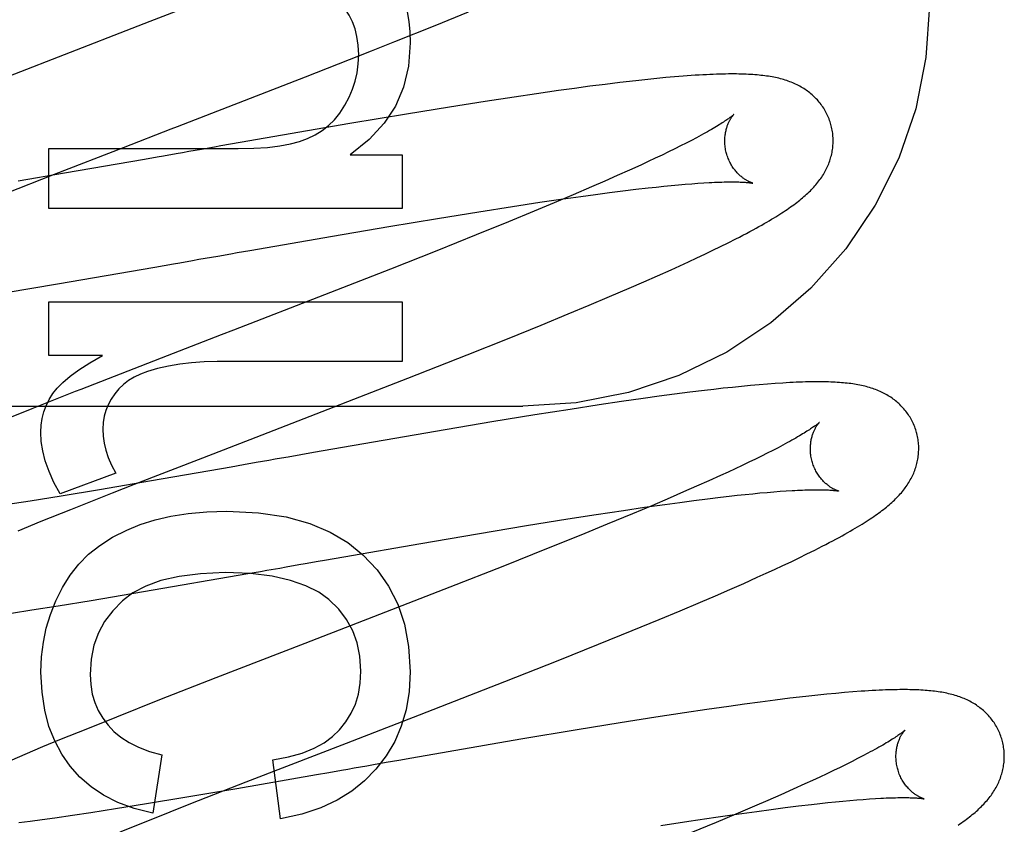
# Model space of a CAD drawing. Header units: inches. Extents: x 0 to 184, y 0 to 119.
# Tile 37 of 113: x 92.86 to 93.042, y 39.857 to 40.006. Entities that reach past the tile are written whole.
import ezdxf

# ---------------------------------------------------------------- set-up
doc = ezdxf.new("R2010")
doc.units = ezdxf.units.IN
doc.header["$LTSCALE"] = 10.121375
doc.header["$MEASUREMENT"] = 0
doc.linetypes.add('HIDDEN', pattern=[0.2, 0.1, -0.1])
doc.layers.add('DEFAULT_2', color=8, linetype='HIDDEN')

msp = doc.modelspace()

# ---------------------------------------------------------------- linework, layer by layer
at = {"layer": 'DEFAULT_2', "color": 8, "linetype": 'HIDDEN'}
for p, q in [((92.96527, 43.40315), (92.96527, 37.90265)), ((92.93656, 40.00455), (92.9427, 40.00705)), ((92.92914, 40.00157), (92.93656, 40.00455)), ((92.92481, 39.99985), (92.92914, 40.00157)), ((92.91262, 39.99506), (92.92481, 39.99985)), ((92.97747, 39.99477), (92.97581, 39.99461)), ((92.9791, 39.99493), (92.97747, 39.99477)), ((92.98071, 39.99507), (92.9791, 39.99493)), ((92.9823, 39.9952), (92.98071, 39.99507)), ((92.96225, 39.99295), (92.9593, 39.99254)), ((92.96511, 39.99333), (92.96225, 39.99295)), ((92.96791, 39.99369), (92.96511, 39.99333)), ((92.97063, 39.99402), (92.96791, 39.99369)), ((92.9724, 39.99423), (92.97063, 39.99402)), ((92.97412, 39.99442), (92.9724, 39.99423)), ((92.97581, 39.99461), (92.97412, 39.99442)), ((92.95112, 39.99135), (92.94579, 39.99054)), ((92.95527, 39.99197), (92.95112, 39.99135)), ((92.9593, 39.99254), (92.95527, 39.99197)), ((92.93919, 39.98949), (92.93126, 39.9882)), ((92.94579, 39.99054), (92.93919, 39.98949)), ((92.93126, 39.9882), (92.92079, 39.98644)), ((92.92079, 39.98644), (92.9006, 39.98295)), ((92.98478, 39.98384), (92.98386, 39.98336)), ((92.86632, 39.9771), (92.87906, 39.98206)), ((92.9006, 39.98295), (92.89703, 39.98232)), ((92.98185, 39.98233), (92.98076, 39.98179)), ((92.98289, 39.98285), (92.98185, 39.98233)), ((92.98386, 39.98336), (92.98289, 39.98285)), ((92.86529, 39.98183), (92.90022, 39.98183)), ((92.86529, 39.97078), (92.86529, 39.98183)), ((92.88524, 39.98026), (92.88291, 39.97985)), ((92.92091, 39.98066), (92.93049, 39.98066)), ((92.93049, 39.98066), (92.93049, 39.97078)), ((92.97842, 39.98065), (92.97717, 39.98005)), ((92.97962, 39.98123), (92.97842, 39.98065)), ((92.98076, 39.98179), (92.97962, 39.98123)), ((92.88291, 39.97985), (92.86819, 39.97729)), ((92.97451, 39.97881), (92.9724, 39.97785)), ((92.97587, 39.97944), (92.97451, 39.97881)), ((92.97717, 39.98005), (92.97587, 39.97944)), ((92.85731, 39.97356), (92.86632, 39.9771)), ((92.86819, 39.97729), (92.8596, 39.97583)), ((92.97017, 39.97685), (92.96785, 39.97582)), ((92.9724, 39.97785), (92.97017, 39.97685)), ((92.96543, 39.97476), (92.96205, 39.97332)), ((92.96785, 39.97582), (92.96543, 39.97476)), ((92.97589, 39.97459), (92.97735, 39.97475)), ((92.97735, 39.97475), (92.97877, 39.9749)), ((92.97877, 39.9749), (92.98013, 39.97503)), ((92.98013, 39.97503), (92.98144, 39.97515)), ((92.98144, 39.97515), (92.9827, 39.97526)), ((92.9827, 39.97526), (92.9839, 39.97536)), ((92.9839, 39.97536), (92.98504, 39.97544)), ((92.98504, 39.97544), (92.98613, 39.97551)), ((92.96205, 39.97332), (92.95853, 39.97182)), ((92.95973, 39.9725), (92.96344, 39.97302)), ((92.96344, 39.97302), (92.96612, 39.97339)), ((92.96612, 39.97339), (92.96871, 39.97373)), ((92.96871, 39.97373), (92.97121, 39.97404)), ((92.97121, 39.97404), (92.9736, 39.97433)), ((92.9736, 39.97433), (92.97589, 39.97459)), ((92.94461, 39.9702), (92.95086, 39.97118)), ((92.95086, 39.97118), (92.95587, 39.97194)), ((92.95853, 39.97182), (92.95486, 39.97029)), ((92.95587, 39.97194), (92.95973, 39.9725)), ((92.93049, 39.97078), (92.86529, 39.97078)), ((92.93702, 39.96897), (92.94461, 39.9702)), ((92.95486, 39.97029), (92.95009, 39.96833)), ((92.91765, 39.96571), (92.92804, 39.96748)), ((92.92804, 39.96748), (92.93702, 39.96897)), ((92.95009, 39.96833), (92.94413, 39.9659)), ((92.90238, 39.96306), (92.91765, 39.96571)), ((92.94413, 39.9659), (92.93688, 39.963)), ((92.98922, 39.96376), (92.99063, 39.96446)), ((92.99063, 39.96446), (92.99202, 39.96516)), ((92.89532, 39.96182), (92.89649, 39.96202)), ((92.90002, 39.96264), (92.90238, 39.96306)), ((92.98484, 39.96166), (92.98634, 39.96237)), ((92.98634, 39.96237), (92.9878, 39.96307)), ((92.9878, 39.96307), (92.98922, 39.96376)), ((92.88483, 39.95998), (92.88831, 39.96059)), ((92.9801, 39.95949), (92.98172, 39.96022)), ((92.98172, 39.96022), (92.9833, 39.96095)), ((92.9833, 39.96095), (92.98484, 39.96166)), ((92.86685, 39.95687), (92.88483, 39.95998)), ((92.92721, 39.95918), (92.91615, 39.95486)), ((92.97504, 39.95724), (92.97761, 39.95837)), ((92.97761, 39.95837), (92.9801, 39.95949)), ((92.85738, 39.95528), (92.86685, 39.95687)), ((92.97239, 39.95609), (92.97504, 39.95724)), ((92.96875, 39.95453), (92.97239, 39.95609)), ((92.86529, 39.95359), (92.93049, 39.95359)), ((92.86529, 39.94364), (92.86529, 39.95359)), ((92.93049, 39.95359), (92.93049, 39.94254)), ((92.9611, 39.95133), (92.96499, 39.95295)), ((92.96499, 39.95295), (92.96875, 39.95453)), ((92.9561, 39.94928), (92.9611, 39.95133)), ((92.94991, 39.94677), (92.9561, 39.94928)), ((92.89709, 39.94748), (92.88713, 39.94362)), ((92.94245, 39.9438), (92.94991, 39.94677)), ((92.93149, 39.93948), (92.94245, 39.9438)), ((92.87517, 39.94364), (92.86529, 39.94364)), ((92.88713, 39.94362), (92.87116, 39.9374)), ((92.93049, 39.94254), (92.89635, 39.94254)), ((92.99786, 39.93839), (92.99633, 39.93826)), ((92.99932, 39.9385), (92.99786, 39.93839)), ((92.98075, 39.93652), (92.97789, 39.93614)), ((92.98354, 39.93688), (92.98075, 39.93652)), ((92.98625, 39.93721), (92.98354, 39.93688)), ((92.988, 39.93742), (92.98625, 39.93721)), ((92.98973, 39.93761), (92.988, 39.93742)), ((92.99142, 39.93779), (92.98973, 39.93761)), ((92.99309, 39.93797), (92.99142, 39.93779)), ((92.99474, 39.93812), (92.99309, 39.93797)), ((92.99633, 39.93826), (92.99474, 39.93812)), ((92.97094, 39.93516), (92.96681, 39.93455)), ((92.97496, 39.93573), (92.97094, 39.93516)), ((92.97789, 39.93614), (92.97496, 39.93573)), ((92.47777, 39.93432), (92.95277, 39.93432)), ((92.86217, 39.93384), (92.85648, 39.93156)), ((92.9615, 39.93373), (92.95493, 39.93269)), ((92.96681, 39.93455), (92.9615, 39.93373)), ((92.94703, 39.9314), (92.93661, 39.92965)), ((92.95493, 39.93269), (92.94703, 39.9314)), ((92.93661, 39.92965), (92.91769, 39.92639)), ((92.91414, 39.92576), (92.91177, 39.92535)), ((92.91769, 39.92639), (92.91414, 39.92576)), ((92.99785, 39.92564), (92.99677, 39.9251)), ((92.99887, 39.92616), (92.99785, 39.92564)), ((92.99983, 39.92666), (92.99887, 39.92616)), ((93.00073, 39.92714), (92.99983, 39.92666)), ((92.88106, 39.9199), (92.89367, 39.92481)), ((92.90355, 39.92391), (92.90122, 39.9235)), ((92.91177, 39.92535), (92.90941, 39.92494)), ((92.99446, 39.92397), (92.99322, 39.92338)), ((92.99564, 39.92455), (92.99446, 39.92397)), ((92.99677, 39.9251), (92.99564, 39.92455)), ((92.8989, 39.92309), (92.88423, 39.92055)), ((92.90122, 39.9235), (92.8989, 39.92309)), ((92.9906, 39.92216), (92.98921, 39.92152)), ((92.99193, 39.92278), (92.9906, 39.92216)), ((92.99322, 39.92338), (92.99193, 39.92278)), ((92.87763, 39.92197), (92.86738, 39.91817)), ((92.88423, 39.92055), (92.87462, 39.91891)), ((92.98704, 39.92054), (92.98477, 39.91953)), ((92.98921, 39.92152), (92.98704, 39.92054)), ((92.87462, 39.91891), (92.86755, 39.91774)), ((92.87703, 39.91832), (92.88106, 39.9199)), ((92.98241, 39.91849), (92.97994, 39.91742)), ((92.98477, 39.91953), (92.98241, 39.91849)), ((92.9965, 39.9183), (92.9978, 39.91841)), ((92.9978, 39.91841), (92.99904, 39.91852)), ((92.99904, 39.91852), (93.00022, 39.91861)), ((93.00022, 39.91861), (93.00135, 39.91868)), ((92.86182, 39.91681), (92.8573, 39.91611)), ((92.86755, 39.91774), (92.86182, 39.91681)), ((92.86932, 39.91527), (92.87703, 39.91832)), ((92.97994, 39.91742), (92.97652, 39.91596)), ((92.97897, 39.9162), (92.98168, 39.91657)), ((92.98168, 39.91657), (92.9843, 39.91691)), ((92.9843, 39.91691), (92.98682, 39.91723)), ((92.98682, 39.91723), (92.98924, 39.91752)), ((92.98924, 39.91752), (92.99079, 39.9177)), ((92.99079, 39.9177), (92.9923, 39.91787)), ((92.9923, 39.91787), (92.99375, 39.91802)), ((92.99375, 39.91802), (92.99515, 39.91817)), ((92.99515, 39.91817), (92.9965, 39.9183)), ((92.86388, 39.91308), (92.86932, 39.91527)), ((92.96627, 39.91433), (92.97132, 39.9151)), ((92.97132, 39.9151), (92.97522, 39.91567)), ((92.97652, 39.91596), (92.97296, 39.91446)), ((92.97522, 39.91567), (92.97897, 39.9162)), ((92.85959, 39.91134), (92.86388, 39.91308)), ((92.9534, 39.91228), (92.96102, 39.91351)), ((92.96102, 39.91351), (92.96627, 39.91433)), ((92.97296, 39.91446), (92.9683, 39.91253)), ((92.94437, 39.91078), (92.9534, 39.91228)), ((92.9683, 39.91253), (92.96345, 39.91054)), ((92.93391, 39.909), (92.94437, 39.91078)), ((92.96345, 39.91054), (92.95741, 39.9081)), ((92.91972, 39.90654), (92.93391, 39.909)), ((92.95741, 39.9081), (92.94903, 39.90476)), ((93.00516, 39.90705), (93.0066, 39.90776)), ((93.0066, 39.90776), (93.00798, 39.90846)), ((92.91616, 39.90591), (92.91972, 39.90654)), ((93.00224, 39.90563), (93.00371, 39.90634)), ((93.00371, 39.90634), (93.00516, 39.90705)), ((92.90202, 39.90343), (92.90436, 39.90384)), ((92.90788, 39.90446), (92.90906, 39.90467)), ((92.94903, 39.90476), (92.93927, 39.90092)), ((92.99762, 39.90348), (92.9992, 39.90421)), ((92.9992, 39.90421), (93.00073, 39.90492)), ((93.00073, 39.90492), (93.00224, 39.90563)), ((92.88273, 39.9001), (92.90202, 39.90343)), ((92.9935, 39.90162), (92.996, 39.90274)), ((92.996, 39.90274), (92.99762, 39.90348)), ((92.93927, 39.90092), (92.93263, 39.89834)), ((92.98826, 39.89933), (92.99091, 39.90049)), ((92.99091, 39.90049), (92.9935, 39.90162)), ((92.86702, 39.89749), (92.87312, 39.89848)), ((92.87312, 39.89848), (92.88273, 39.9001)), ((92.98553, 39.89816), (92.98826, 39.89933)), ((92.8584, 39.89614), (92.86215, 39.89672)), ((92.86215, 39.89672), (92.86702, 39.89749)), ((92.97791, 39.89496), (92.98178, 39.89658)), ((92.98178, 39.89658), (92.98553, 39.89816)), ((92.97292, 39.89291), (92.97791, 39.89496)), ((92.96672, 39.8904), (92.97292, 39.89291)), ((92.95927, 39.88741), (92.96672, 39.8904)), ((92.94939, 39.88351), (92.95927, 39.88741)), ((92.89612, 39.88419), (92.88568, 39.88011)), ((92.93368, 39.87739), (92.94939, 39.88351)), ((93.00202, 39.88042), (92.99931, 39.88009)), ((93.00377, 39.88063), (93.00202, 39.88042)), ((93.0055, 39.88082), (93.00377, 39.88063)), ((93.00719, 39.881), (93.0055, 39.88082)), ((93.00886, 39.88117), (93.00719, 39.881)), ((93.0105, 39.88133), (93.00886, 39.88117)), ((93.01211, 39.88147), (93.0105, 39.88133)), ((93.01366, 39.8816), (93.01211, 39.88147)), ((92.88568, 39.88011), (92.87774, 39.87697)), ((92.99072, 39.87894), (92.9867, 39.87836)), ((92.99366, 39.87935), (92.99072, 39.87894)), ((92.99652, 39.87973), (92.99366, 39.87935)), ((92.99931, 39.88009), (92.99652, 39.87973)), ((92.87774, 39.87697), (92.87208, 39.87469)), ((92.97726, 39.87694), (92.97068, 39.87589)), ((92.98257, 39.87775), (92.97726, 39.87694)), ((92.9867, 39.87836), (92.98257, 39.87775)), ((92.97068, 39.87589), (92.96279, 39.87461)), ((92.87208, 39.87469), (92.86758, 39.87286)), ((92.96279, 39.87461), (92.95236, 39.87286)), ((92.86413, 39.87144), (92.86082, 39.87005)), ((92.86758, 39.87286), (92.86413, 39.87144)), ((92.95236, 39.87286), (92.93225, 39.86938)), ((92.86082, 39.87005), (92.85844, 39.86903)), ((92.8861, 39.86997), (92.88444, 39.85923)), ((92.93225, 39.86938), (92.92988, 39.86897)), ((93.01452, 39.8693), (93.01349, 39.86878)), ((93.0155, 39.8698), (93.01452, 39.8693)), ((93.01641, 39.87029), (93.0155, 39.8698)), ((92.90171, 39.86501), (92.90918, 39.86791)), ((92.90802, 39.85819), (92.90661, 39.86905)), ((92.92752, 39.86855), (92.92516, 39.86814)), ((92.92988, 39.86897), (92.92752, 39.86855)), ((93.01127, 39.86768), (93.01007, 39.8671)), ((93.01241, 39.86824), (93.01127, 39.86768)), ((93.01349, 39.86878), (93.01241, 39.86824)), ((92.91464, 39.8663), (92.89998, 39.86375)), ((92.91696, 39.8667), (92.91464, 39.8663)), ((92.91929, 39.86711), (92.91696, 39.8667)), ((93.00753, 39.8659), (93.00618, 39.86527)), ((93.00883, 39.86651), (93.00753, 39.8659)), ((93.01007, 39.8671), (93.00883, 39.86651)), ((92.8915, 39.86101), (92.90171, 39.86501)), ((93.00479, 39.86463), (93.00261, 39.86365)), ((93.00618, 39.86527), (93.00479, 39.86463)), ((92.89037, 39.86211), (92.8833, 39.86094)), ((92.89998, 39.86375), (92.89037, 39.86211)), ((93.00032, 39.86263), (92.99794, 39.86159)), ((93.00261, 39.86365), (93.00032, 39.86263)), ((92.8833, 39.86094), (92.87756, 39.86001)), ((92.88384, 39.85797), (92.8915, 39.86101)), ((92.99546, 39.86052), (92.99202, 39.85905)), ((92.99794, 39.86159), (92.99546, 39.86052)), ((92.99858, 39.85992), (93.00115, 39.86026)), ((93.00115, 39.86026), (93.00363, 39.86056)), ((93.00363, 39.86056), (93.006, 39.86085)), ((93.006, 39.86085), (93.00752, 39.86102)), ((93.00752, 39.86102), (93.00899, 39.86118)), ((93.00899, 39.86118), (93.01041, 39.86132)), ((93.01041, 39.86132), (93.01178, 39.86146)), ((93.01178, 39.86146), (93.01309, 39.86158)), ((93.01309, 39.86158), (93.01435, 39.86169)), ((93.01435, 39.86169), (93.01556, 39.86178)), ((93.01556, 39.86178), (93.0167, 39.86186)), ((93.0167, 39.86186), (93.01779, 39.86193)), ((92.86962, 39.85879), (92.86637, 39.85832)), ((92.87305, 39.85931), (92.86962, 39.85879)), ((92.87756, 39.86001), (92.87305, 39.85931)), ((92.98337, 39.85774), (92.98837, 39.85849)), ((92.98837, 39.85849), (92.99221, 39.85905)), ((92.99202, 39.85905), (92.98844, 39.85754)), ((92.99221, 39.85905), (92.99591, 39.85956)), ((92.99591, 39.85956), (92.99858, 39.85992)), ((92.86184, 39.85769), (92.85974, 39.85742)), ((92.86405, 39.85799), (92.86184, 39.85769)), ((92.86637, 39.85832), (92.86405, 39.85799)), ((92.87844, 39.8558), (92.88384, 39.85797)), ((92.97818, 39.85693), (92.98337, 39.85774)), ((92.98844, 39.85754), (92.98376, 39.8556))]:
    msp.add_line(p, q, dxfattribs=at)
for points in [[(92.89959, 40.01135), (92.88392, 40.00528), (92.8828, 40.00485), (92.88168, 40.00441), (92.88057, 40.00398), (92.85784, 39.99516)], [(92.92975, 40.01216), (92.93041, 40.01053), (92.93095, 40.00884), (92.93138, 40.00709), (92.9317, 40.00526), (92.93189, 40.00335), (92.93196, 40.00135)], [(92.92245, 39.99914), (92.92236, 40.00089), (92.92214, 40.00249), (92.92178, 40.00394), (92.9213, 40.00525), (92.92071, 40.00644), (92.92, 40.0075)], [(93.02777, 40.00825), (93.02713, 39.99864), (93.02523, 39.98919), (93.0221, 39.98005), (93.01778, 39.97139), (93.01235, 39.96334), (93.0059, 39.95606), (92.99852, 39.94967), (92.99036, 39.94427), (92.98155, 39.93997), (92.97223, 39.93685), (92.96259, 39.93495), (92.95277, 39.93432)], [(92.93196, 40.00135), (92.93162, 39.99706), (92.9307, 39.99316), (92.92925, 39.98969), (92.92718, 39.98652), (92.92439, 39.98349), (92.92091, 39.98066)], [(92.91991, 39.98982), (92.9207, 39.9913), (92.92134, 39.99279), (92.92182, 39.99429), (92.92216, 39.99583), (92.92237, 39.99746), (92.92245, 39.99914)], [(92.87906, 39.98206), (92.88787, 39.98547), (92.88899, 39.9859), (92.89011, 39.98633), (92.89122, 39.98676), (92.91262, 39.99506)], [(93.00959, 39.98628), (93.00953, 39.98651), (93.00944, 39.98678), (93.00935, 39.98704), (93.00925, 39.98731), (93.00915, 39.98757), (93.00904, 39.98782), (93.00892, 39.98808), (93.0088, 39.98833), (93.00867, 39.98858), (93.00853, 39.98882), (93.00839, 39.98906), (93.00825, 39.98929), (93.00809, 39.98953), (93.00794, 39.98975), (93.00777, 39.98998), (93.00761, 39.99019), (93.00744, 39.99041), (93.00726, 39.99062), (93.00708, 39.99082), (93.00689, 39.99102), (93.0067, 39.99122), (93.00651, 39.99141), (93.00631, 39.99159), (93.00611, 39.99177), (93.00591, 39.99195), (93.0057, 39.99212), (93.00548, 39.99228), (93.00527, 39.99244), (93.00504, 39.9926), (93.00481, 39.99276), (93.00458, 39.99291), (93.00434, 39.99306), (93.0041, 39.9932), (93.00385, 39.99334), (93.00359, 39.99347), (93.00334, 39.9936), (93.00308, 39.99373), (93.00281, 39.99385), (93.00255, 39.99396), (93.00228, 39.99407), (93.002, 39.99418), (93.00172, 39.99428), (93.00144, 39.99438), (93.00115, 39.99447), (93.00086, 39.99456), (93.00057, 39.99464), (93.00027, 39.99472), (92.99996, 39.9948), (92.99966, 39.99487), (92.99935, 39.99494), (92.99903, 39.995), (92.99872, 39.99506), (92.99839, 39.99512), (92.99806, 39.99517), (92.99773, 39.99522), (92.99738, 39.99527), (92.99704, 39.99531), (92.99668, 39.99535), (92.99632, 39.99539), (92.99595, 39.99543), (92.99556, 39.99546), (92.99518, 39.99549), (92.99478, 39.99551), (92.99437, 39.99553), (92.99395, 39.99555), (92.99352, 39.99557), (92.99307, 39.99558), (92.99262, 39.99559), (92.99215, 39.9956), (92.99167, 39.9956), (92.99117, 39.9956), (92.99066, 39.9956), (92.99013, 39.99559), (92.98959, 39.99558), (92.98903, 39.99557), (92.98845, 39.99555), (92.98786, 39.99553), (92.98724, 39.9955), (92.9866, 39.99547), (92.98594, 39.99544), (92.98526, 39.9954), (92.98455, 39.99536), (92.98382, 39.99531), (92.9823, 39.9952)], [(92.91299, 39.98367), (92.9144, 39.98435), (92.91569, 39.98515), (92.91687, 39.98607), (92.91796, 39.98714), (92.91897, 39.9884), (92.91991, 39.98982)], [(92.99167, 39.98812), (92.99166, 39.98812), (92.99166, 39.98811), (92.99164, 39.9881), (92.99162, 39.98807), (92.99158, 39.98804), (92.99154, 39.98801), (92.99149, 39.98797), (92.99143, 39.98791), (92.99136, 39.98786), (92.99128, 39.98779), (92.99118, 39.98772), (92.99108, 39.98764), (92.99096, 39.98755), (92.99083, 39.98745), (92.99069, 39.98735), (92.99053, 39.98724), (92.99036, 39.98712), (92.99018, 39.987), (92.98998, 39.98687), (92.98977, 39.98673), (92.98954, 39.98658), (92.9893, 39.98643), (92.98904, 39.98627), (92.98877, 39.9861), (92.98848, 39.98592), (92.98818, 39.98574), (92.98786, 39.98556), (92.98753, 39.98536), (92.98718, 39.98516), (92.98682, 39.98496), (92.98644, 39.98475), (92.98605, 39.98453), (92.98564, 39.98431), (92.98522, 39.98408), (92.98478, 39.98384)], [(92.99032, 39.98093), (92.99027, 39.98114), (92.99021, 39.98138), (92.99016, 39.98162), (92.99012, 39.98186), (92.99008, 39.98211), (92.99005, 39.98235), (92.99003, 39.98259), (92.99002, 39.98283), (92.99001, 39.98306), (92.99001, 39.98329), (92.99001, 39.98352), (92.99002, 39.98375), (92.99004, 39.98397), (92.99006, 39.98418), (92.99008, 39.98439), (92.99011, 39.98459), (92.99015, 39.98479), (92.99018, 39.98499), (92.99023, 39.98517), (92.99027, 39.98535), (92.99032, 39.98553), (92.99037, 39.9857), (92.99042, 39.98586), (92.99047, 39.98601), (92.99053, 39.98616), (92.99058, 39.98631), (92.99064, 39.98645), (92.9907, 39.98658), (92.99076, 39.98671), (92.99081, 39.98683), (92.99087, 39.98695), (92.99093, 39.98706), (92.99099, 39.98716), (92.99105, 39.98726), (92.9911, 39.98736), (92.99116, 39.98745), (92.99121, 39.98753), (92.99126, 39.98761), (92.99131, 39.98768), (92.99136, 39.98775), (92.99141, 39.98781), (92.99145, 39.98787), (92.99149, 39.98792), (92.99153, 39.98797), (92.99156, 39.98801), (92.99159, 39.98804), (92.99162, 39.98807), (92.99164, 39.98809), (92.99165, 39.98811), (92.99166, 39.98812), (92.99167, 39.98812)], [(93.00461, 39.97298), (93.00486, 39.97319), (93.0051, 39.97341), (93.00533, 39.97363), (93.00556, 39.97384), (93.00579, 39.97406), (93.00601, 39.97428), (93.00622, 39.97451), (93.00643, 39.97473), (93.00663, 39.97496), (93.00682, 39.97518), (93.00701, 39.97541), (93.0072, 39.97564), (93.00738, 39.97587), (93.00755, 39.97611), (93.00772, 39.97634), (93.00788, 39.97658), (93.00804, 39.97682), (93.00819, 39.97706), (93.00834, 39.97731), (93.00848, 39.97756), (93.00861, 39.9778), (93.00874, 39.97805), (93.00886, 39.9783), (93.00897, 39.97855), (93.00908, 39.9788), (93.00918, 39.97905), (93.00928, 39.9793), (93.00937, 39.97956), (93.00945, 39.97981), (93.00953, 39.98007), (93.0096, 39.98033), (93.00967, 39.98059), (93.00973, 39.98085), (93.00979, 39.98112), (93.00983, 39.98138), (93.00988, 39.98165), (93.00991, 39.98192), (93.00994, 39.9822), (93.00997, 39.98247), (93.00998, 39.98274), (93.00999, 39.98302), (93.01, 39.9833), (93.01, 39.98357), (93.00998, 39.98385), (93.00997, 39.98413), (93.00994, 39.9844), (93.00991, 39.98468), (93.00988, 39.98496), (93.00983, 39.98523), (93.00978, 39.98551), (93.00972, 39.98578), (93.00965, 39.98605), (93.00959, 39.98628)], [(92.89703, 39.98232), (92.89584, 39.98212), (92.89347, 39.9817)], [(92.90022, 39.98183), (92.90308, 39.98189), (92.90564, 39.98206), (92.90788, 39.98233), (92.90984, 39.9827), (92.91155, 39.98314), (92.91299, 39.98367)], [(92.88875, 39.98087), (92.88641, 39.98046), (92.88524, 39.98026)], [(92.89347, 39.9817), (92.89229, 39.98149), (92.89111, 39.98129), (92.88993, 39.98108), (92.88875, 39.98087)], [(92.99517, 39.97546), (92.99518, 39.97546), (92.99519, 39.97545), (92.99518, 39.97546), (92.99516, 39.97546), (92.99514, 39.97547), (92.99511, 39.97548), (92.99507, 39.97549), (92.99503, 39.9755), (92.99498, 39.97552), (92.99492, 39.97554), (92.99486, 39.97557), (92.99479, 39.97559), (92.99472, 39.97562), (92.99464, 39.97566), (92.99456, 39.9757), (92.99447, 39.97574), (92.99438, 39.97578), (92.99429, 39.97583), (92.99419, 39.97588), (92.99409, 39.97594), (92.99398, 39.976), (92.99388, 39.97607), (92.99377, 39.97614), (92.99365, 39.97621), (92.99354, 39.97629), (92.99342, 39.97638), (92.9933, 39.97647), (92.99318, 39.97656), (92.99306, 39.97666), (92.99293, 39.97677), (92.9928, 39.97688), (92.99267, 39.977), (92.99254, 39.97712), (92.99241, 39.97726), (92.99228, 39.97739), (92.99215, 39.97754), (92.99202, 39.97769), (92.99189, 39.97785), (92.99176, 39.97802), (92.99163, 39.97819), (92.99151, 39.97837), (92.99138, 39.97856), (92.99126, 39.97875), (92.99115, 39.97895), (92.99103, 39.97915), (92.99093, 39.97936), (92.99082, 39.97958), (92.99072, 39.9798), (92.99063, 39.98002), (92.99054, 39.98025), (92.99046, 39.98048), (92.99038, 39.98072), (92.99032, 39.98093)], [(92.98613, 39.97551), (92.98715, 39.97557), (92.98764, 39.97559), (92.98812, 39.97562), (92.98858, 39.97563), (92.98902, 39.97565), (92.98945, 39.97566), (92.98986, 39.97568), (92.99026, 39.97568), (92.99064, 39.97569), (92.991, 39.97569), (92.99135, 39.97569), (92.99168, 39.97569), (92.992, 39.97569), (92.9923, 39.97568), (92.99258, 39.97568), (92.99285, 39.97567), (92.9931, 39.97566), (92.99334, 39.97565), (92.99356, 39.97564), (92.99376, 39.97562), (92.99395, 39.97561), (92.99412, 39.97559), (92.99428, 39.97558), (92.99442, 39.97557), (92.99455, 39.97555), (92.99466, 39.97554), (92.99476, 39.97553), (92.99485, 39.97551), (92.99493, 39.9755), (92.995, 39.97549), (92.99505, 39.97548), (92.9951, 39.97547), (92.99514, 39.97547), (92.99516, 39.97546), (92.99517, 39.97546)], [(92.99202, 39.96516), (92.9927, 39.96552), (92.99336, 39.96586), (92.99401, 39.9662), (92.99463, 39.96653), (92.99521, 39.96685), (92.99577, 39.96716), (92.99631, 39.96745), (92.99681, 39.96774), (92.99729, 39.96801), (92.99775, 39.96828), (92.9982, 39.96854), (92.99862, 39.96879), (92.99902, 39.96903), (92.99941, 39.96927), (92.99979, 39.96951), (93.00016, 39.96974), (93.00052, 39.96997), (93.00086, 39.97019), (93.0012, 39.97041), (93.00152, 39.97063), (93.00184, 39.97085), (93.00215, 39.97107), (93.00245, 39.97128), (93.00274, 39.97149), (93.00303, 39.97171), (93.0033, 39.97192), (93.00358, 39.97213), (93.00384, 39.97234), (93.00411, 39.97255), (93.00436, 39.97276), (93.00461, 39.97298)], [(92.89649, 39.96202), (92.89885, 39.96244), (92.90002, 39.96264)], [(92.93688, 39.963), (92.9283, 39.95961), (92.92721, 39.95918)], [(92.88831, 39.96059), (92.88947, 39.96079), (92.8918, 39.9612)], [(92.8918, 39.9612), (92.89297, 39.96141), (92.89532, 39.96182)], [(92.91615, 39.95486), (92.89933, 39.94834), (92.89709, 39.94748)], [(92.86603, 39.93665), (92.8668, 39.93764), (92.86786, 39.9387), (92.86919, 39.93983), (92.87084, 39.94102), (92.87284, 39.9423), (92.87517, 39.94364)], [(92.89635, 39.94254), (92.89393, 39.94248), (92.89161, 39.94232), (92.88942, 39.94205), (92.88733, 39.94169), (92.88535, 39.94124), (92.88346, 39.9407)], [(92.88346, 39.9407), (92.88218, 39.94023), (92.88102, 39.93968), (92.87999, 39.93905), (92.87906, 39.93833), (92.87821, 39.93751), (92.87743, 39.9366)], [(92.89367, 39.92481), (92.90352, 39.92862), (92.90463, 39.92905), (92.90574, 39.92948), (92.90686, 39.92991), (92.93149, 39.93948)], [(93.02538, 39.92949), (93.02532, 39.92972), (93.02523, 39.92998), (93.02514, 39.93025), (93.02505, 39.93051), (93.02494, 39.93077), (93.02483, 39.93103), (93.02472, 39.93128), (93.02459, 39.93153), (93.02447, 39.93177), (93.02433, 39.93202), (93.02419, 39.93226), (93.02405, 39.93249), (93.02389, 39.93272), (93.02374, 39.93295), (93.02358, 39.93317), (93.02341, 39.93339), (93.02324, 39.9336), (93.02306, 39.93381), (93.02288, 39.93401), (93.0227, 39.93421), (93.02251, 39.93441), (93.02232, 39.9346), (93.02212, 39.93478), (93.02192, 39.93496), (93.02172, 39.93513), (93.02151, 39.9353), (93.0213, 39.93547), (93.02108, 39.93563), (93.02086, 39.93579), (93.02064, 39.93595), (93.0204, 39.9361), (93.02017, 39.93624), (93.01992, 39.93639), (93.01968, 39.93653), (93.01943, 39.93666), (93.01917, 39.93679), (93.01891, 39.93692), (93.01865, 39.93704), (93.01839, 39.93715), (93.01812, 39.93726), (93.01784, 39.93737), (93.01757, 39.93747), (93.01729, 39.93757), (93.017, 39.93766), (93.01671, 39.93775), (93.01642, 39.93783), (93.01612, 39.93792), (93.01582, 39.93799), (93.01552, 39.93806), (93.01521, 39.93813), (93.0149, 39.9382), (93.01458, 39.93826), (93.01426, 39.93832), (93.01393, 39.93837), (93.0136, 39.93842), (93.01327, 39.93847), (93.01293, 39.93851), (93.01258, 39.93855), (93.01223, 39.93859), (93.01188, 39.93862), (93.01151, 39.93865), (93.01114, 39.93868), (93.01076, 39.93871), (93.01037, 39.93873), (93.00998, 39.93875), (93.00957, 39.93877), (93.00916, 39.93878), (93.00873, 39.93879), (93.00829, 39.9388), (93.00785, 39.93881), (93.00739, 39.93881), (93.00692, 39.93881), (93.00643, 39.93881), (93.00593, 39.9388), (93.00542, 39.93879), (93.00489, 39.93878), (93.00435, 39.93876), (93.00378, 39.93874), (93.0032, 39.93872), (93.0026, 39.93869), (93.00198, 39.93866), (93.00135, 39.93863), (93.00069, 39.93859), (92.99932, 39.9385)], [(92.87116, 39.9374), (92.87014, 39.937), (92.86217, 39.93384)], [(92.86382, 39.92952), (92.86388, 39.93081), (92.86407, 39.93206), (92.86437, 39.93325), (92.86479, 39.93441), (92.86535, 39.93554), (92.86603, 39.93665)], [(92.87743, 39.9366), (92.87675, 39.9356), (92.8762, 39.93457), (92.87578, 39.93354), (92.87548, 39.93245), (92.8753, 39.9313), (92.87524, 39.93008)], [(93.00746, 39.93133), (93.00745, 39.93132), (93.00743, 39.93131), (93.00741, 39.93129), (93.00738, 39.93126), (93.00734, 39.93123), (93.00729, 39.93118), (93.00723, 39.93113), (93.00716, 39.93108), (93.00709, 39.93102), (93.007, 39.93095), (93.0069, 39.93087), (93.00678, 39.93078), (93.00666, 39.93069), (93.00652, 39.93059), (93.00637, 39.93048), (93.0062, 39.93037), (93.00603, 39.93025), (93.00583, 39.93012), (93.00563, 39.92998), (93.0054, 39.92984), (93.00517, 39.92969), (93.00492, 39.92953), (93.00465, 39.92936), (93.00437, 39.92919), (93.00407, 39.92901), (93.00376, 39.92883), (93.00344, 39.92864), (93.0031, 39.92844), (93.00274, 39.92824), (93.00237, 39.92803), (93.00198, 39.92782), (93.00158, 39.9276), (93.00117, 39.92737), (93.00073, 39.92714)], [(93.00611, 39.92413), (93.00606, 39.92434), (93.006, 39.92459), (93.00595, 39.92483), (93.00591, 39.92507), (93.00587, 39.92531), (93.00584, 39.92555), (93.00582, 39.92579), (93.00581, 39.92603), (93.0058, 39.92626), (93.0058, 39.92649), (93.0058, 39.92672), (93.00581, 39.92695), (93.00583, 39.92717), (93.00585, 39.92738), (93.00587, 39.92759), (93.0059, 39.92779), (93.00593, 39.92799), (93.00597, 39.92818), (93.00601, 39.92837), (93.00606, 39.92855), (93.0061, 39.92872), (93.00615, 39.92889), (93.00621, 39.92906), (93.00626, 39.92921), (93.00631, 39.92936), (93.00637, 39.92951), (93.00643, 39.92964), (93.00648, 39.92978), (93.00654, 39.92991), (93.0066, 39.93003), (93.00666, 39.93014), (93.00672, 39.93025), (93.00677, 39.93036), (93.00683, 39.93046), (93.00689, 39.93056), (93.00694, 39.93065), (93.007, 39.93073), (93.00705, 39.93081), (93.0071, 39.93088), (93.00715, 39.93095), (93.00719, 39.93101), (93.00724, 39.93107), (93.00728, 39.93112), (93.00732, 39.93117), (93.00735, 39.93121), (93.00738, 39.93125), (93.00741, 39.93127), (93.00743, 39.9313), (93.00744, 39.93132), (93.00745, 39.93133), (93.00746, 39.93133)], [(92.86738, 39.91817), (92.86623, 39.92026), (92.86531, 39.92228), (92.86463, 39.92421), (92.86417, 39.92606), (92.86389, 39.92783), (92.86382, 39.92952)], [(92.87524, 39.93008), (92.87529, 39.9288), (92.87548, 39.9275), (92.87579, 39.92618), (92.87624, 39.92482), (92.87686, 39.92342), (92.87763, 39.92197)], [(93.02035, 39.91614), (93.02059, 39.91635), (93.02084, 39.91657), (93.02107, 39.91679), (93.0213, 39.917), (93.02153, 39.91722), (93.02175, 39.91745), (93.02196, 39.91767), (93.02217, 39.91789), (93.02238, 39.91812), (93.02258, 39.91835), (93.02277, 39.91858), (93.02296, 39.91881), (93.02314, 39.91904), (93.02331, 39.91928), (93.02348, 39.91951), (93.02364, 39.91975), (93.0238, 39.91999), (93.02396, 39.92023), (93.0241, 39.92048), (93.02424, 39.92073), (93.02438, 39.92098), (93.02451, 39.92123), (93.02463, 39.92148), (93.02475, 39.92173), (93.02486, 39.92198), (93.02496, 39.92223), (93.02506, 39.92248), (93.02515, 39.92274), (93.02523, 39.92299), (93.02531, 39.92325), (93.02539, 39.92351), (93.02545, 39.92377), (93.02552, 39.92404), (93.02557, 39.9243), (93.02562, 39.92457), (93.02567, 39.92484), (93.0257, 39.92511), (93.02573, 39.92539), (93.02576, 39.92566), (93.02577, 39.92594), (93.02579, 39.92621), (93.02579, 39.92649), (93.02579, 39.92677), (93.02578, 39.92705), (93.02576, 39.92733), (93.02574, 39.9276), (93.0257, 39.92788), (93.02567, 39.92816), (93.02562, 39.92844), (93.02557, 39.92871), (93.02551, 39.92899), (93.02545, 39.92926), (93.02538, 39.92949)], [(92.90941, 39.92494), (92.90824, 39.92473), (92.90706, 39.92452), (92.90589, 39.92432), (92.90471, 39.92411), (92.90355, 39.92391)], [(93.01095, 39.91867), (93.01096, 39.91867), (93.01098, 39.91866), (93.01098, 39.91866), (93.01097, 39.91866), (93.01096, 39.91867), (93.01094, 39.91867), (93.01091, 39.91868), (93.01088, 39.91869), (93.01083, 39.91871), (93.01078, 39.91872), (93.01073, 39.91875), (93.01067, 39.91877), (93.0106, 39.91879), (93.01053, 39.91882), (93.01045, 39.91886), (93.01037, 39.91889), (93.01029, 39.91893), (93.0102, 39.91898), (93.0101, 39.91903), (93.01, 39.91908), (93.0099, 39.91913), (93.0098, 39.9192), (93.00969, 39.91926), (93.00958, 39.91933), (93.00947, 39.9194), (93.00935, 39.91948), (93.00924, 39.91957), (93.00912, 39.91966), (93.00899, 39.91975), (93.00887, 39.91985), (93.00874, 39.91996), (93.00861, 39.92007), (93.00848, 39.92019), (93.00835, 39.92031), (93.00822, 39.92045), (93.00809, 39.92058), (93.00796, 39.92073), (93.00783, 39.92088), (93.0077, 39.92104), (93.00757, 39.92121), (93.00744, 39.92138), (93.00731, 39.92156), (93.00719, 39.92175), (93.00706, 39.92194), (93.00695, 39.92214), (93.00683, 39.92235), (93.00672, 39.92256), (93.00662, 39.92278), (93.00652, 39.923), (93.00642, 39.92322), (93.00633, 39.92346), (93.00625, 39.92369), (93.00617, 39.92393), (93.00611, 39.92413)], [(93.00135, 39.91868), (93.00241, 39.91875), (93.00292, 39.91878), (93.00342, 39.9188), (93.00389, 39.91882), (93.00436, 39.91884), (93.0048, 39.91886), (93.00524, 39.91887), (93.00565, 39.91888), (93.00605, 39.91889), (93.00643, 39.9189), (93.0068, 39.9189), (93.00715, 39.9189), (93.00749, 39.9189), (93.0078, 39.9189), (93.0081, 39.91889), (93.00839, 39.91889), (93.00865, 39.91888), (93.0089, 39.91887), (93.00914, 39.91886), (93.00936, 39.91884), (93.00956, 39.91883), (93.00975, 39.91882), (93.00992, 39.9188), (93.01008, 39.91879), (93.01022, 39.91877), (93.01035, 39.91876), (93.01047, 39.91875), (93.01058, 39.91873), (93.01067, 39.91872), (93.01075, 39.91871), (93.01081, 39.9187), (93.01087, 39.91869), (93.01091, 39.91868), (93.01094, 39.91867), (93.01095, 39.91867)], [(92.87966, 39.91147), (92.88215, 39.91248), (92.88487, 39.91332), (92.88781, 39.91401), (92.89099, 39.91453), (92.89444, 39.91485), (92.89813, 39.91497)], [(92.89813, 39.91497), (92.90396, 39.91465), (92.90908, 39.91389), (92.91344, 39.91267), (92.91719, 39.91107), (92.92048, 39.90914), (92.92324, 39.90687)], [(93.00798, 39.90846), (93.00865, 39.90881), (93.00929, 39.90914), (93.00992, 39.90947), (93.01052, 39.9098), (93.01109, 39.91011), (93.01164, 39.91041), (93.01217, 39.9107), (93.01268, 39.91099), (93.01316, 39.91127), (93.01363, 39.91154), (93.01408, 39.9118), (93.01452, 39.91206), (93.01494, 39.91231), (93.01534, 39.91256), (93.01573, 39.91281), (93.0161, 39.91304), (93.01647, 39.91328), (93.01682, 39.91351), (93.01716, 39.91374), (93.01749, 39.91397), (93.01781, 39.91419), (93.01813, 39.91441), (93.01843, 39.91463), (93.01873, 39.91485), (93.01901, 39.91506), (93.01929, 39.91528), (93.01957, 39.91549), (93.01983, 39.91571), (93.02009, 39.91592), (93.02035, 39.91614)], [(92.86781, 39.90085), (92.86921, 39.90311), (92.87083, 39.90516), (92.87262, 39.90699), (92.87467, 39.90864), (92.87702, 39.91014), (92.87966, 39.91147)], [(92.9126, 39.90529), (92.91497, 39.9057), (92.91616, 39.90591)], [(92.92324, 39.90687), (92.92584, 39.90412), (92.92797, 39.90108), (92.92966, 39.89779), (92.93088, 39.89413), (92.93165, 39.88996), (92.93196, 39.88532)], [(92.90436, 39.90384), (92.90553, 39.90405), (92.90788, 39.90446)], [(92.90906, 39.90467), (92.91142, 39.90508), (92.9126, 39.90529)], [(92.89783, 39.90362), (92.89327, 39.90341), (92.8893, 39.90292), (92.88596, 39.90213), (92.88315, 39.90108), (92.88079, 39.89985), (92.8789, 39.89842)], [(92.91695, 39.89862), (92.91508, 39.9), (92.91271, 39.90118), (92.90989, 39.90218), (92.9065, 39.90295), (92.90247, 39.90342), (92.89783, 39.90362)], [(92.86382, 39.88526), (92.86393, 39.88807), (92.86427, 39.89077), (92.86481, 39.89336), (92.86558, 39.89589), (92.86658, 39.89839), (92.86781, 39.90085)], [(92.8789, 39.89842), (92.87707, 39.89658), (92.87558, 39.8946), (92.87444, 39.8925), (92.87361, 39.89021), (92.8731, 39.88764), (92.8729, 39.88483)], [(92.92287, 39.88544), (92.92268, 39.88818), (92.92218, 39.89067), (92.92137, 39.8929), (92.92023, 39.89493), (92.91876, 39.89684), (92.91695, 39.89862)], [(92.93263, 39.89834), (92.91475, 39.89141), (92.91363, 39.89097), (92.91252, 39.89054), (92.89612, 39.88419)], [(92.86923, 39.8679), (92.86768, 39.87011), (92.86637, 39.87256), (92.8653, 39.87524), (92.86451, 39.87821), (92.86402, 39.88156), (92.86382, 39.88526)], [(92.8729, 39.88483), (92.87301, 39.88295), (92.8733, 39.88121), (92.87376, 39.87962), (92.8744, 39.87815), (92.87522, 39.87675), (92.87622, 39.87544)], [(92.91889, 39.87458), (92.92009, 39.87606), (92.92107, 39.87766), (92.92184, 39.87935), (92.9224, 39.88119), (92.92274, 39.88323), (92.92287, 39.88544)], [(92.93196, 39.88532), (92.93175, 39.88166), (92.9312, 39.8783), (92.93032, 39.87527), (92.9291, 39.87247), (92.92754, 39.86982), (92.92564, 39.86733)], [(93.04117, 39.8727), (93.04111, 39.87293), (93.04102, 39.87319), (93.04093, 39.87346), (93.04084, 39.87372), (93.04073, 39.87398), (93.04062, 39.87424), (93.04051, 39.87449), (93.04038, 39.87474), (93.04026, 39.87498), (93.04012, 39.87523), (93.03998, 39.87547), (93.03984, 39.8757), (93.03968, 39.87593), (93.03953, 39.87616), (93.03937, 39.87638), (93.0392, 39.8766), (93.03903, 39.87681), (93.03885, 39.87702), (93.03867, 39.87722), (93.03849, 39.87742), (93.0383, 39.87762), (93.03811, 39.8778), (93.03791, 39.87799), (93.03771, 39.87817), (93.03751, 39.87834), (93.0373, 39.87851), (93.03709, 39.87868), (93.03687, 39.87884), (93.03665, 39.879), (93.03643, 39.87916), (93.03619, 39.87931), (93.03596, 39.87945), (93.03571, 39.8796), (93.03547, 39.87974), (93.03521, 39.87987), (93.03496, 39.88), (93.0347, 39.88013), (93.03444, 39.88025), (93.03417, 39.88036), (93.03391, 39.88047), (93.03363, 39.88058), (93.03336, 39.88068), (93.03307, 39.88078), (93.03279, 39.88087), (93.0325, 39.88096), (93.03221, 39.88104), (93.03191, 39.88112), (93.03161, 39.8812), (93.0313, 39.88127), (93.03099, 39.88134), (93.03068, 39.88141), (93.03036, 39.88147), (93.03004, 39.88153), (93.02972, 39.88158), (93.02939, 39.88163), (93.02906, 39.88168), (93.02872, 39.88172), (93.02838, 39.88176), (93.02803, 39.8818), (93.02768, 39.88183), (93.02732, 39.88186), (93.02695, 39.88189), (93.02658, 39.88191), (93.02619, 39.88194), (93.0258, 39.88196), (93.02541, 39.88197), (93.025, 39.88199), (93.02458, 39.882), (93.02415, 39.88201), (93.02371, 39.88202), (93.02326, 39.88202), (93.02279, 39.88202), (93.02231, 39.88202), (93.02182, 39.88201), (93.02131, 39.882), (93.02078, 39.88199), (93.02024, 39.88197), (93.01967, 39.88196), (93.01908, 39.88193), (93.01848, 39.88191), (93.01785, 39.88187), (93.0172, 39.88184), (93.01653, 39.8818), (93.01585, 39.88176), (93.01514, 39.88171), (93.01366, 39.8816)], [(92.90918, 39.86791), (92.92019, 39.87217), (92.9213, 39.8726), (92.92242, 39.87303), (92.93368, 39.87739)], [(92.87622, 39.87544), (92.87729, 39.87431), (92.87858, 39.87326), (92.88008, 39.87228), (92.88182, 39.8714), (92.88383, 39.87063), (92.8861, 39.86997)], [(92.90661, 39.86905), (92.90951, 39.86961), (92.91205, 39.87033), (92.91422, 39.87121), (92.91606, 39.87223), (92.91762, 39.87335), (92.91889, 39.87458)], [(93.02325, 39.87454), (93.02324, 39.87453), (93.02322, 39.87452), (93.0232, 39.87449), (93.02317, 39.87446), (93.02313, 39.87443), (93.02308, 39.87439), (93.02302, 39.87434), (93.02294, 39.87428), (93.02286, 39.87421), (93.02277, 39.87414), (93.02267, 39.87406), (93.02255, 39.87397), (93.02242, 39.87388), (93.02228, 39.87378), (93.02213, 39.87367), (93.02196, 39.87355), (93.02178, 39.87343), (93.02158, 39.8733), (93.02137, 39.87316), (93.02114, 39.87301), (93.0209, 39.87286), (93.02065, 39.8727), (93.02037, 39.87253), (93.02009, 39.87236), (93.01979, 39.87218), (93.01947, 39.87199), (93.01914, 39.8718), (93.0188, 39.8716), (93.01844, 39.8714), (93.01806, 39.87118), (93.01767, 39.87097), (93.01727, 39.87075), (93.01685, 39.87052), (93.01641, 39.87029)], [(93.02191, 39.86734), (93.02185, 39.86755), (93.02179, 39.8678), (93.02174, 39.86804), (93.0217, 39.86828), (93.02166, 39.86852), (93.02163, 39.86876), (93.02161, 39.869), (93.0216, 39.86924), (93.02159, 39.86948), (93.02159, 39.86971), (93.02159, 39.86994), (93.0216, 39.87016), (93.02162, 39.87038), (93.02164, 39.87059), (93.02166, 39.8708), (93.02169, 39.87101), (93.02173, 39.87121), (93.02176, 39.8714), (93.02181, 39.87159), (93.02185, 39.87177), (93.0219, 39.87194), (93.02195, 39.87211), (93.022, 39.87227), (93.02205, 39.87243), (93.02211, 39.87258), (93.02216, 39.87272), (93.02222, 39.87286), (93.02228, 39.87299), (93.02233, 39.87312), (93.02239, 39.87324), (93.02245, 39.87336), (93.02251, 39.87347), (93.02257, 39.87358), (93.02263, 39.87368), (93.02268, 39.87377), (93.02274, 39.87386), (93.02279, 39.87395), (93.02284, 39.87402), (93.02289, 39.8741), (93.02294, 39.87417), (93.02299, 39.87423), (93.02303, 39.87429), (93.02307, 39.87434), (93.02311, 39.87438), (93.02314, 39.87442), (93.02317, 39.87446), (93.0232, 39.87449), (93.02322, 39.87451), (93.02323, 39.87453), (93.02324, 39.87454), (93.02325, 39.87454)], [(93.03618, 39.85938), (93.03643, 39.8596), (93.03667, 39.85981), (93.0369, 39.86003), (93.03713, 39.86025), (93.03736, 39.86047), (93.03758, 39.86069), (93.03779, 39.86091), (93.038, 39.86114), (93.0382, 39.86136), (93.0384, 39.86159), (93.03859, 39.86182), (93.03877, 39.86205), (93.03895, 39.86228), (93.03913, 39.86252), (93.03929, 39.86275), (93.03946, 39.86299), (93.03961, 39.86323), (93.03977, 39.86347), (93.03991, 39.86372), (93.04005, 39.86396), (93.04019, 39.86421), (93.04031, 39.86446), (93.04043, 39.86471), (93.04055, 39.86496), (93.04066, 39.86521), (93.04076, 39.86546), (93.04086, 39.86571), (93.04095, 39.86597), (93.04103, 39.86622), (93.04111, 39.86648), (93.04118, 39.86674), (93.04125, 39.867), (93.04131, 39.86726), (93.04137, 39.86753), (93.04142, 39.8678), (93.04146, 39.86807), (93.04149, 39.86834), (93.04153, 39.86861), (93.04155, 39.86888), (93.04157, 39.86916), (93.04158, 39.86943), (93.04158, 39.86971), (93.04158, 39.86999), (93.04157, 39.87026), (93.04155, 39.87054), (93.04153, 39.87082), (93.04149, 39.8711), (93.04146, 39.87137), (93.04141, 39.87165), (93.04136, 39.87192), (93.0413, 39.8722), (93.04124, 39.87247), (93.04117, 39.8727)], [(92.88444, 39.85923), (92.88103, 39.86011), (92.87799, 39.86122), (92.87536, 39.86256), (92.87306, 39.86412), (92.87101, 39.8659), (92.86923, 39.8679)], [(92.92516, 39.86814), (92.92398, 39.86793), (92.9228, 39.86772), (92.92163, 39.86752), (92.92046, 39.86731), (92.91929, 39.86711)], [(92.92564, 39.86733), (92.92355, 39.86518), (92.92116, 39.86327), (92.91849, 39.86161), (92.91545, 39.8602), (92.91195, 39.85906), (92.90802, 39.85819)], [(93.02674, 39.86188), (93.02676, 39.86188), (93.02677, 39.86187), (93.02677, 39.86187), (93.02676, 39.86187), (93.02675, 39.86188), (93.02673, 39.86188), (93.0267, 39.86189), (93.02666, 39.8619), (93.02662, 39.86192), (93.02657, 39.86194), (93.02652, 39.86196), (93.02645, 39.86198), (93.02639, 39.86201), (93.02631, 39.86204), (93.02624, 39.86207), (93.02616, 39.86211), (93.02607, 39.86215), (93.02598, 39.86219), (93.02589, 39.86224), (93.02579, 39.86229), (93.02569, 39.86235), (93.02559, 39.86241), (93.02548, 39.86247), (93.02537, 39.86254), (93.02526, 39.86262), (93.02514, 39.8627), (93.02502, 39.86278), (93.0249, 39.86287), (93.02478, 39.86296), (93.02465, 39.86306), (93.02453, 39.86317), (93.0244, 39.86328), (93.02427, 39.8634), (93.02414, 39.86353), (93.02401, 39.86366), (93.02388, 39.8638), (93.02375, 39.86394), (93.02361, 39.8641), (93.02348, 39.86425), (93.02335, 39.86442), (93.02322, 39.86459), (93.0231, 39.86477), (93.02297, 39.86496), (93.02285, 39.86515), (93.02273, 39.86535), (93.02262, 39.86556), (93.02251, 39.86577), (93.02241, 39.86599), (93.02231, 39.86621), (93.02221, 39.86643), (93.02212, 39.86667), (93.02204, 39.8669), (93.02197, 39.86714), (93.02191, 39.86734)], [(93.01779, 39.86193), (93.01882, 39.86199), (93.01931, 39.86202), (93.01978, 39.86204), (93.02024, 39.86206), (93.02068, 39.86207), (93.02111, 39.86208), (93.02152, 39.86209), (93.02192, 39.8621), (93.0223, 39.86211), (93.02266, 39.86211), (93.02301, 39.86211), (93.02334, 39.86211), (93.02365, 39.86211), (93.02395, 39.8621), (93.02423, 39.86209), (93.02449, 39.86208), (93.02474, 39.86207), (93.02497, 39.86206), (93.02518, 39.86205), (93.02538, 39.86204), (93.02557, 39.86202), (93.02574, 39.86201), (93.02589, 39.862), (93.02604, 39.86198), (93.02616, 39.86197), (93.02628, 39.86195), (93.02638, 39.86194), (93.02647, 39.86193), (93.02654, 39.86191), (93.02661, 39.8619), (93.02666, 39.86189), (93.0267, 39.86189), (93.02674, 39.86188), (93.02674, 39.86188)], [(93.03307, 39.85703), (93.03339, 39.85725), (93.0337, 39.85746), (93.034, 39.85768), (93.0343, 39.85789), (93.03459, 39.85811), (93.03487, 39.85832), (93.03514, 39.85853), (93.03541, 39.85874), (93.03567, 39.85896), (93.03593, 39.85917), (93.03618, 39.85938)]]:
    msp.add_lwpolyline(points, dxfattribs=at)

doc.saveas('drawing.dxf')
